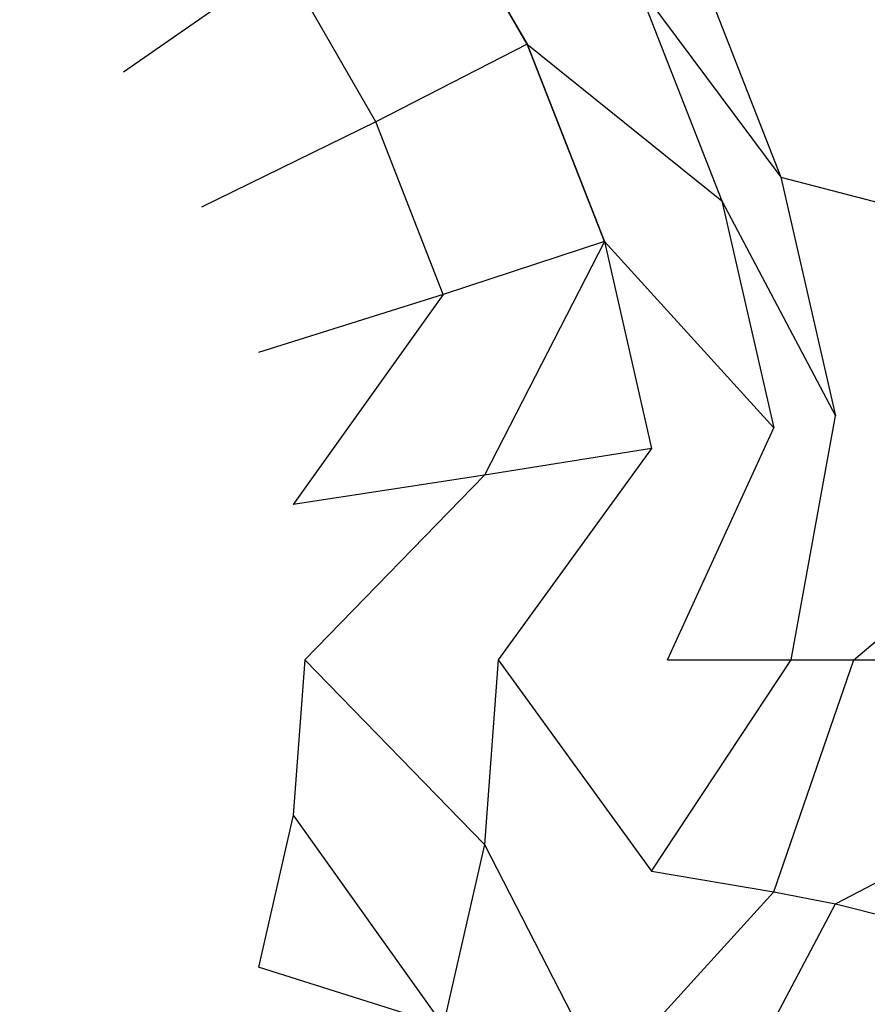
# Model space of a CAD drawing. Extents: x 0 to 1.6, y -0.7 to 0.
# Tile 8 of 12: x 1.34 to 1.45, y -0.39 to -0.27. Entities that reach past the tile are written whole.
import ezdxf

# ---------------------------------------------------------------- set-up
doc = ezdxf.new("R2010")
doc.units = 0
doc.layers.add('L0_WANNE_BA160CAS2V__3___REPLAC', color=7, linetype='CONTINUOUS')
doc.layers.add('L2_WANNE_BA160CAS2V__1___REPLAC', color=7, linetype='CONTINUOUS')

msp = doc.modelspace()

# ---------------------------------------------------------------- linework, layer by layer
at = {"layer": 'L0_WANNE_BA160CAS2V__3___REPLAC', "color": 8}
for points, invisible_edges in [([(1.420392, -0.265449, 0.035911), (1.438423, -0.289587, 0.059301), (1.427223, -0.26108, 0.059227), (1.420392, -0.265449, 0.035911)], 14), ([(1.490325, -0.262282, 0.440117), (1.427223, -0.26108, 0.059227), (1.438423, -0.289587, 0.059301), (1.490325, -0.262282, 0.440117)], 13), ([(1.438423, -0.289587, 0.059301), (1.500221, -0.305646, 0.440109), (1.490325, -0.262282, 0.440117), (1.438423, -0.289587, 0.059301)], 14), ([(1.438423, -0.289587, 0.059301), (1.420392, -0.265449, 0.035911), (1.431037, -0.292558, 0.035976), (1.438423, -0.289587, 0.059301)], 13), ([(1.431037, -0.292558, 0.035976), (1.445246, -0.319451, 0.059346), (1.438423, -0.289587, 0.059301), (1.431037, -0.292558, 0.035976)], 14), ([(1.500221, -0.305646, 0.440109), (1.438423, -0.289587, 0.059301), (1.445246, -0.319451, 0.059346), (1.500221, -0.305646, 0.440109)], 13), ([(1.445246, -0.319451, 0.059346), (1.431037, -0.292558, 0.035976), (1.437521, -0.320954, 0.036016), (1.445246, -0.319451, 0.059346)], 13), ([(1.447538, -0.35, 0.059361), (1.500221, -0.305646, 0.440109), (1.445246, -0.319451, 0.059346), (1.447538, -0.35, 0.059361)], 14), ([(1.500221, -0.305646, 0.440109), (1.447538, -0.35, 0.059361), (1.503545, -0.35, 0.440106), (1.500221, -0.305646, 0.440109)], 13), ([(1.439698, -0.35, 0.036029), (1.445246, -0.319451, 0.059346), (1.437521, -0.320954, 0.036016), (1.439698, -0.35, 0.036029)], 14), ([(1.445246, -0.319451, 0.059346), (1.439698, -0.35, 0.036029), (1.447538, -0.35, 0.059361), (1.445246, -0.319451, 0.059346)], 13), ([(1.447538, -0.35, 0.059361), (1.437521, -0.379046, 0.036016), (1.445246, -0.380549, 0.059346), (1.447538, -0.35, 0.059361)], 13), ([(1.437521, -0.379046, 0.036016), (1.447538, -0.35, 0.059361), (1.439698, -0.35, 0.036029), (1.437521, -0.379046, 0.036016)], 14), ([(1.503545, -0.35, 0.440106), (1.445246, -0.380549, 0.059346), (1.500221, -0.394354, 0.440109), (1.503545, -0.35, 0.440106)], 13), ([(1.445246, -0.380549, 0.059346), (1.503545, -0.35, 0.440106), (1.447538, -0.35, 0.059361), (1.445246, -0.380549, 0.059346)], 14), ([(1.431037, -0.407442, 0.035976), (1.445246, -0.380549, 0.059346), (1.437521, -0.379046, 0.036016), (1.431037, -0.407442, 0.035976)], 14), ([(1.445246, -0.380549, 0.059346), (1.431037, -0.407442, 0.035976), (1.438423, -0.410413, 0.059301), (1.445246, -0.380549, 0.059346)], 13), ([(1.438423, -0.410413, 0.059301), (1.500221, -0.394354, 0.440109), (1.445246, -0.380549, 0.059346), (1.438423, -0.410413, 0.059301)], 14)]:
    msp.add_3dface(points, dxfattribs=dict(at, invisible_edges=invisible_edges))
at = {"layer": 'L2_WANNE_BA160CAS2V__1___REPLAC', "color": 8}
for points, invisible_edges in [([(1.361674, -0.244395, 0.00431), (1.34396, -0.261215), (1.356124, -0.276468), (1.361674, -0.244395, 0.00431)], 14), ([(1.376116, -0.262554, 0.004327), (1.361674, -0.244395, 0.00431), (1.356124, -0.276468), (1.376116, -0.262554, 0.004327)], 14), ([(1.329659, -0.247945), (1.329659, -0.452055), (1.34396, -0.438785), (1.329659, -0.247945)], 15), ([(1.329659, -0.247945), (1.34396, -0.438785), (1.34396, -0.261215), (1.329659, -0.247945)], 15), ([(1.39339, -0.249961, 0.016778), (1.376116, -0.262554, 0.004327), (1.387694, -0.282657, 0.004341), (1.39339, -0.249961, 0.016778)], 14), ([(1.406648, -0.272951, 0.016828), (1.39339, -0.249961, 0.016778), (1.387694, -0.282657, 0.004341), (1.406648, -0.272951, 0.016828)], 14), ([(1.420392, -0.265449, 0.035911), (1.39339, -0.249961, 0.016778), (1.406648, -0.272951, 0.016828), (1.420392, -0.265449, 0.035911)], 13), ([(1.34396, -0.261215), (1.34396, -0.438785), (1.356124, -0.423532), (1.34396, -0.261215)], 15), ([(1.34396, -0.261215), (1.356124, -0.423532), (1.356124, -0.276468), (1.34396, -0.261215)], 15), ([(1.376116, -0.262554, 0.004327), (1.356124, -0.276468), (1.365879, -0.293364), (1.376116, -0.262554, 0.004327)], 14), ([(1.387694, -0.282657, 0.004341), (1.376116, -0.262554, 0.004327), (1.365879, -0.293364), (1.387694, -0.282657, 0.004341)], 14), ([(1.406648, -0.272951, 0.016828), (1.431037, -0.292558, 0.035976), (1.420392, -0.265449, 0.035911), (1.406648, -0.272951, 0.016828)], 14), ([(1.406648, -0.272951, 0.016828), (1.387694, -0.282657, 0.004341), (1.396151, -0.304257, 0.004352), (1.406648, -0.272951, 0.016828)], 14), ([(1.416334, -0.29766, 0.016865), (1.406648, -0.272951, 0.016828), (1.396151, -0.304257, 0.004352), (1.416334, -0.29766, 0.016865)], 14), ([(1.431037, -0.292558, 0.035976), (1.406648, -0.272951, 0.016828), (1.416334, -0.29766, 0.016865), (1.431037, -0.292558, 0.035976)], 13), ([(1.356124, -0.276468), (1.356124, -0.423532), (1.365879, -0.406636), (1.356124, -0.276468)], 15), ([(1.356124, -0.276468), (1.365879, -0.406636), (1.365879, -0.293364), (1.356124, -0.276468)], 15), ([(1.387694, -0.282657, 0.004341), (1.365879, -0.293364), (1.373007, -0.311525), (1.387694, -0.282657, 0.004341)], 14), ([(1.396151, -0.304257, 0.004352), (1.387694, -0.282657, 0.004341), (1.373007, -0.311525), (1.396151, -0.304257, 0.004352)], 14), ([(1.416334, -0.29766, 0.016865), (1.437521, -0.320954, 0.036016), (1.431037, -0.292558, 0.035976), (1.416334, -0.29766, 0.016865)], 14), ([(1.365879, -0.293364), (1.365879, -0.406636), (1.373007, -0.388475), (1.365879, -0.293364)], 15), ([(1.365879, -0.293364), (1.373007, -0.388475), (1.373007, -0.311525), (1.365879, -0.293364)], 15), ([(1.401301, -0.326872, 0.004358), (1.416334, -0.29766, 0.016865), (1.396151, -0.304257, 0.004352), (1.401301, -0.326872, 0.004358)], 13), ([(1.416334, -0.29766, 0.016865), (1.401301, -0.326872, 0.004358), (1.422234, -0.323535, 0.016887), (1.416334, -0.29766, 0.016865)], 14), ([(1.437521, -0.320954, 0.036016), (1.416334, -0.29766, 0.016865), (1.422234, -0.323535, 0.016887), (1.437521, -0.320954, 0.036016)], 13), ([(1.377348, -0.330545), (1.396151, -0.304257, 0.004352), (1.373007, -0.311525), (1.377348, -0.330545)], 13), ([(1.396151, -0.304257, 0.004352), (1.377348, -0.330545), (1.401301, -0.326872, 0.004358), (1.396151, -0.304257, 0.004352)], 14), ([(1.373007, -0.311525), (1.373007, -0.388475), (1.377348, -0.369455), (1.373007, -0.311525)], 15), ([(1.373007, -0.311525), (1.377348, -0.369455), (1.377348, -0.330545), (1.373007, -0.311525)], 15), ([(1.424215, -0.35, 0.016895), (1.437521, -0.320954, 0.036016), (1.422234, -0.323535, 0.016887), (1.424215, -0.35, 0.016895)], 14), ([(1.437521, -0.320954, 0.036016), (1.424215, -0.35, 0.016895), (1.439698, -0.35, 0.036029), (1.437521, -0.320954, 0.036016)], 13), ([(1.403031, -0.35, 0.00436), (1.422234, -0.323535, 0.016887), (1.401301, -0.326872, 0.004358), (1.403031, -0.35, 0.00436)], 13), ([(1.422234, -0.323535, 0.016887), (1.403031, -0.35, 0.00436), (1.424215, -0.35, 0.016895), (1.422234, -0.323535, 0.016887)], 14), ([(1.378806, -0.35), (1.401301, -0.326872, 0.004358), (1.377348, -0.330545), (1.378806, -0.35)], 13), ([(1.401301, -0.326872, 0.004358), (1.378806, -0.35), (1.403031, -0.35, 0.00436), (1.401301, -0.326872, 0.004358)], 14), ([(1.377348, -0.330545), (1.377348, -0.369455), (1.378806, -0.35), (1.377348, -0.330545)], 15), ([(1.401301, -0.373128, 0.004358), (1.378806, -0.35), (1.377348, -0.369455), (1.401301, -0.373128, 0.004358)], 13), ([(1.378806, -0.35), (1.401301, -0.373128, 0.004358), (1.403031, -0.35, 0.00436), (1.378806, -0.35)], 14), ([(1.422234, -0.376465, 0.016887), (1.403031, -0.35, 0.00436), (1.401301, -0.373128, 0.004358), (1.422234, -0.376465, 0.016887)], 13), ([(1.403031, -0.35, 0.00436), (1.422234, -0.376465, 0.016887), (1.424215, -0.35, 0.016895), (1.403031, -0.35, 0.00436)], 14), ([(1.439698, -0.35, 0.036029), (1.422234, -0.376465, 0.016887), (1.437521, -0.379046, 0.036016), (1.439698, -0.35, 0.036029)], 13), ([(1.422234, -0.376465, 0.016887), (1.439698, -0.35, 0.036029), (1.424215, -0.35, 0.016895), (1.422234, -0.376465, 0.016887)], 14), ([(1.396151, -0.395743, 0.004352), (1.377348, -0.369455), (1.373007, -0.388475), (1.396151, -0.395743, 0.004352)], 13), ([(1.377348, -0.369455), (1.396151, -0.395743, 0.004352), (1.401301, -0.373128, 0.004358), (1.377348, -0.369455)], 14), ([(1.416334, -0.40234, 0.016865), (1.401301, -0.373128, 0.004358), (1.396151, -0.395743, 0.004352), (1.416334, -0.40234, 0.016865)], 13), ([(1.401301, -0.373128, 0.004358), (1.416334, -0.40234, 0.016865), (1.422234, -0.376465, 0.016887), (1.401301, -0.373128, 0.004358)], 14), ([(1.416334, -0.40234, 0.016865), (1.437521, -0.379046, 0.036016), (1.422234, -0.376465, 0.016887), (1.416334, -0.40234, 0.016865)], 14), ([(1.437521, -0.379046, 0.036016), (1.416334, -0.40234, 0.016865), (1.431037, -0.407442, 0.035976), (1.437521, -0.379046, 0.036016)], 13), ([(1.396151, -0.395743, 0.004352), (1.373007, -0.388475), (1.365879, -0.406636), (1.396151, -0.395743, 0.004352)], 14)]:
    msp.add_3dface(points, dxfattribs=dict(at, invisible_edges=invisible_edges))

doc.saveas('drawing.dxf')
